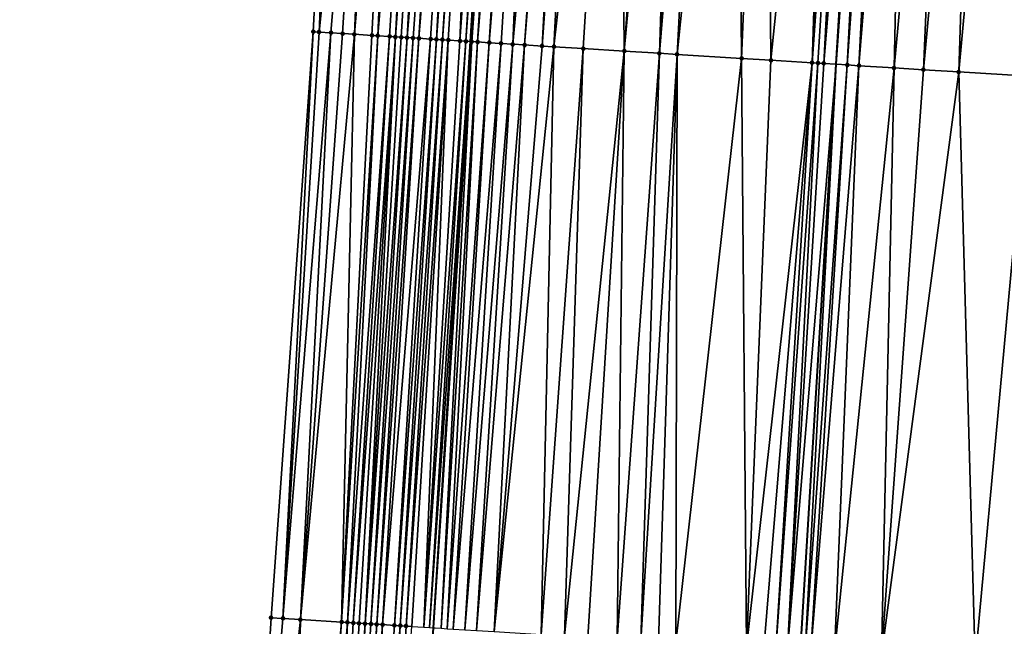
# Model space of a CAD drawing. Header units: feet. Extents: x 2004186 to 2014793, y 836912 to 864902.
# Tile 184 of 256: x 2010520 to 2010553, y 842649 to 842670. Entities that reach past the tile are written whole.
import ezdxf

# ---------------------------------------------------------------- set-up
doc = ezdxf.new("R2010")
doc.units = ezdxf.units.FT
doc.header["$LTSCALE"] = 100
doc.header["$MEASUREMENT"] = 0
for name, color, linetype, lineweight in [('EP_Travel Lane', 5, 'Continuous', 40), ('GPL_Skip Line', 2, 'Continuous', 40), ('Road Shots', 4, 'Continuous', 200), ('Road X-Section', 30, 'Continuous', 13)]:
    doc.layers.add(name, color=color, linetype=linetype, lineweight=lineweight)
doc.layers.add('I-77 SB_MM21-27-Surface-Border', color=7, linetype='Continuous')
doc.layers.add('I-77 SB_MM21-27-Surface-TIN', color=7, linetype='Continuous')

msp = doc.modelspace()

# ---------------------------------------------------------------- linework, layer by layer
at = {"layer": 'EP_Travel Lane'}
msp.add_polyline3d([(2010523.174799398, 842469.2187934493, 373.3575301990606), (2010524.374323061, 842489.1736801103, 373.7397270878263), (2010525.569789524, 842509.1305880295, 374.1202389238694), (2010526.765268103, 842529.0876982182, 374.4901710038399), (2010527.960967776, 842549.0484993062, 374.8364427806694), (2010529.156592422, 842569.0080479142, 375.2129145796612), (2010530.352189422, 842588.9671350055, 375.6126191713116), (2010531.547774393, 842608.9260212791, 375.977037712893), (2010532.771014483, 842628.9081064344, 376.3447920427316), (2010534.022790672, 842648.8669012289, 376.7129737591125), (2010535.277433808, 842668.8238715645, 377.0881937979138), (2010536.532073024, 842688.7807795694, 377.4562459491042), (2010537.786650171, 842708.7367002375, 377.8447404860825), (2010539.041278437, 842728.6934340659, 378.2420773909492), (2010540.295850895, 842748.6492801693, 378.5912493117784), (2010541.550442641, 842768.6054330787, 378.9572270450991), (2010542.774096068, 842788.5522059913, 379.3796865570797), (2010543.963645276, 842808.5098754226, 379.7518848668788)], dxfattribs=at)
at = {"layer": 'GPL_Skip Line'}
msp.add_polyline3d([(2010535.451572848, 842468.4677420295, 373.5754094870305), (2010536.681232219, 842488.4212770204, 373.9708214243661), (2010537.911588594, 842508.3761766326, 374.3450810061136), (2010539.141940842, 842528.3310093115, 374.7111592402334), (2010540.372495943, 842548.2891320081, 375.0899000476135), (2010541.602987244, 842568.2462199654, 375.4813899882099), (2010542.833489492, 842588.203485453, 375.8690829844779), (2010544.063976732, 842608.1605075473, 376.2407427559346), (2010545.288220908, 842628.1306613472, 376.5977184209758), (2010546.503825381, 842648.0911494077, 376.939831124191), (2010547.71855631, 842668.0502623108, 377.3090849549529), (2010548.933297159, 842688.0095381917, 377.6818148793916), (2010550.147974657, 842707.9677731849, 378.0793417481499), (2010551.362725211, 842727.9272085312, 378.4561895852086), (2010552.577375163, 842747.8849909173, 378.8409683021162), (2010553.79206176, 842767.8433754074, 379.2160057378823), (2010555.017611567, 842787.7945673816, 379.616245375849), (2010556.256341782, 842807.7497787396, 379.9828878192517)], dxfattribs=at)
at = {"layer": 'I-77 SB_MM21-27-Surface-Border', "color": 3, "linetype": 'ByBlock', "lineweight": -2}
msp.add_polyline3d([(2010519.940937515, 842469.4171024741, 373.2752140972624), (2010520.954776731, 842489.3832712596, 373.6470903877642), (2010521.369297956, 842509.3880063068, 374.0086290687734), (2010522.382742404, 842529.3568081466, 374.3527234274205), (2010523.9952566, 842549.2920872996, 374.7062624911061), (2010524.409969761, 842569.29997995, 375.0393105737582), (2010525.223891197, 842589.2827017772, 375.4143350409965), (2010526.237387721, 842609.2523603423, 375.7785892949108), (2010527.262117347, 842629.2520569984, 376.1351105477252), (2010528.495477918, 842649.211868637, 376.5293268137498), (2010529.929418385, 842669.1581314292, 376.9032130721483), (2010530.964102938, 842689.1287828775, 377.2643487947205), (2010532.198349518, 842709.0861739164, 377.6408014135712), (2010534.430707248, 842728.9821303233, 378.0613353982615), (2010535.864508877, 842748.9261481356, 378.4432108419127), (2010537.49795192, 842768.858189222, 378.8464908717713), (2010539.925893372, 842788.7288353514, 379.3046050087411), (2010539.556153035, 842808.7831639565, 379.6287610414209)], dxfattribs=at)
at = {"layer": 'I-77 SB_MM21-27-Surface-TIN', "color": 128, "linetype": 'ByBlock', "lineweight": -2}
for points in [[(2010530.964102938, 842689.1287828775, 377.2643487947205), (2010529.929418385, 842669.1581314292, 376.9032130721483), (2010530.129028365, 842669.1456464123, 376.9105939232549)], [(2010532.161761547, 842689.053852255, 377.3096050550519), (2010530.964102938, 842689.1287828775, 377.2643487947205), (2010530.129028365, 842669.1456464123, 376.9105939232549)], [(2010532.161761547, 842689.053852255, 377.3096050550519), (2010530.129028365, 842669.1456464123, 376.9105939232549), (2010530.52825272, 842669.1207474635, 376.9216022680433)], [(2010532.161761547, 842689.053852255, 377.3096050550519), (2010530.52825272, 842669.1207474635, 376.9216022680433), (2010530.927470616, 842669.0957440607, 376.9381258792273)], [(2010532.161761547, 842689.053852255, 377.3096050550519), (2010530.927470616, 842669.0957440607, 376.9381258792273), (2010531.326690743, 842669.0707767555, 376.9527434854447)], [(2010532.96020517, 842689.0039720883, 377.3359003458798), (2010532.161761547, 842689.053852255, 377.3096050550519), (2010531.326690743, 842669.0707767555, 376.9527434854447)], [(2010532.96020517, 842689.0039720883, 377.3359003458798), (2010531.326690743, 842669.0707767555, 376.9527434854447), (2010531.92551989, 842669.0333088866, 376.9755628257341)], [(2010532.96020517, 842689.0039720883, 377.3359003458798), (2010531.92551989, 842669.0333088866, 376.9755628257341), (2010532.125127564, 842669.020786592, 376.9849119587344)], [(2010533.75864366, 842688.9540089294, 377.3665668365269), (2010532.96020517, 842689.0039720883, 377.3359003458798), (2010532.125127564, 842669.020786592, 376.9849119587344)], [(2010533.75864366, 842688.9540089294, 377.3665668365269), (2010532.125127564, 842669.020786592, 376.9849119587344), (2010532.524350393, 842668.9958629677, 376.9972232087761)], [(2010533.75864366, 842688.9540089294, 377.3665668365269), (2010532.524350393, 842668.9958629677, 376.9972232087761), (2010532.72396486, 842668.9834505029, 377.0007732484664)], [(2010534.15787131, 842688.9291632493, 377.3747422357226), (2010533.75864366, 842688.9540089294, 377.3665668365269), (2010532.72396486, 842668.9834505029, 377.0007732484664)], [(2010534.15787131, 842688.9291632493, 377.3747422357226), (2010532.72396486, 842668.9834505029, 377.0007732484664), (2010532.923583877, 842668.9711116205, 377.0004380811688)], [(2010534.15787131, 842688.9291632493, 377.3747422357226), (2010532.923583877, 842668.9711116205, 377.0004380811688), (2010533.123199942, 842668.9587250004, 377.0026235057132)], [(2010534.756703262, 842688.8917407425, 377.3951158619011), (2010534.15787131, 842688.9291632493, 377.3747422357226), (2010533.123199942, 842668.9587250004, 377.0026235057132)], [(2010534.756703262, 842688.8917407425, 377.3951158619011), (2010533.123199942, 842668.9587250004, 377.0026235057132), (2010533.322810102, 842668.9462429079, 377.009849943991)], [(2010534.756703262, 842688.8917407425, 377.3951158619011), (2010533.322810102, 842668.9462429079, 377.009849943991), (2010533.522415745, 842668.933687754, 377.0209340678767)], [(2010535.155919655, 842688.8667130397, 377.4128784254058), (2010534.756703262, 842688.8917407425, 377.3951158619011), (2010533.522415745, 842668.933687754, 377.0209340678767)], [(2010535.155919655, 842688.8667130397, 377.4128784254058), (2010533.522415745, 842668.933687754, 377.0209340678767), (2010533.921622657, 842668.9085067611, 377.0468345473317)], [(2010535.155919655, 842688.8667130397, 377.4128784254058), (2010533.921622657, 842668.9085067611, 377.0468345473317), (2010534.121228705, 842668.895958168, 377.0575722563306)], [(2010535.555132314, 842688.8416249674, 377.4338206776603), (2010535.155919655, 842688.8667130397, 377.4128784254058), (2010534.121228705, 842668.895958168, 377.0575722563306)], [(2010535.555132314, 842688.8416249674, 377.4338206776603), (2010534.121228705, 842668.895958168, 377.0575722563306), (2010534.320838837, 842668.8834756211, 377.0648226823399)], [(2010535.754744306, 842688.8291724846, 377.439469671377), (2010535.555132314, 842688.8416249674, 377.4338206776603), (2010534.320838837, 842668.8834756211, 377.0648226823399)], [(2010535.754744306, 842688.8291724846, 377.439469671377), (2010534.320838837, 842668.8834756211, 377.0648226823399), (2010534.520454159, 842668.8710769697, 377.0676433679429)], [(2010535.754744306, 842688.8291724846, 377.439469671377), (2010534.520454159, 842668.8710769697, 377.0676433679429), (2010534.91969666, 842668.8464714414, 377.0631589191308)], [(2010536.153983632, 842688.8045156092, 377.4377006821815), (2010535.754744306, 842688.8291724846, 377.439469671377), (2010534.91969666, 842668.8464714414, 377.0631589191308)], [(2010536.353594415, 842688.7920435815, 377.4443791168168), (2010536.153983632, 842688.8045156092, 377.4377006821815), (2010534.91969666, 842668.8464714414, 377.0631589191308)], [(2010536.353594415, 842688.7920435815, 377.4443791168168), (2010534.91969666, 842668.8464714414, 377.0631589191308), (2010535.119302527, 842668.8339199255, 377.0740509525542)], [(2010536.353594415, 842688.7920435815, 377.4443791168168), (2010535.119302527, 842668.8339199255, 377.0740509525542), (2010536.532073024, 842688.7807795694, 377.4562459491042)], [(2010535.119302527, 842668.8339199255, 377.0740509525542), (2010535.277433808, 842668.8238715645, 377.0881937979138), (2010536.532073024, 842688.7807795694, 377.4562459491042)], [(2010536.553197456, 842688.7794463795, 377.4576504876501), (2010536.532073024, 842688.7807795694, 377.4562459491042), (2010535.277433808, 842668.8238715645, 377.0881937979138)], [(2010536.553197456, 842688.7794463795, 377.4576504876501), (2010535.277433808, 842668.8238715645, 377.0881937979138), (2010535.318900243, 842668.8212366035, 377.0919024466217)], [(2010536.752803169, 842688.7668923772, 377.4686465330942), (2010536.553197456, 842688.7794463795, 377.4576504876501), (2010535.318900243, 842668.8212366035, 377.0919024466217)], [(2010536.752803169, 842688.7668923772, 377.4686465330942), (2010535.318900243, 842668.8212366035, 377.0919024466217), (2010535.518504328, 842668.8086562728, 377.1043159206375)], [(2010537.152026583, 842688.7419781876, 377.4804303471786), (2010536.752803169, 842688.7668923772, 377.4686465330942), (2010535.518504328, 842668.8086562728, 377.1043159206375)], [(2010537.152026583, 842688.7419781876, 377.4804303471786), (2010535.518504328, 842668.8086562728, 377.1043159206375), (2010535.917732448, 842668.7838181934, 377.1121103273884)], [(2010537.551246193, 842688.7170025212, 377.4954521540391), (2010537.152026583, 842688.7419781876, 377.4804303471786), (2010535.917732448, 842668.7838181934, 377.1121103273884)], [(2010537.551246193, 842688.7170025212, 377.4954521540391), (2010535.917732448, 842668.7838181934, 377.1121103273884), (2010536.316955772, 842668.7589025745, 377.1239988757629)], [(2010537.551246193, 842688.7170025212, 377.4954521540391), (2010536.316955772, 842668.7589025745, 377.1239988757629), (2010536.716186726, 842668.7341103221, 377.129373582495)], [(2010538.549318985, 842688.6549476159, 377.5127675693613), (2010537.551246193, 842688.7170025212, 377.4954521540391), (2010536.716186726, 842668.7341103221, 377.129373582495)], [(2010538.549318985, 842688.6549476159, 377.5127675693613), (2010536.716186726, 842668.7341103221, 377.129373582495), (2010537.115418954, 842668.709338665, 377.1336608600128)], [(2010538.748930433, 842688.6424863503, 377.5188791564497), (2010538.549318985, 842688.6549476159, 377.5127675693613), (2010537.115418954, 842668.709338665, 377.1336608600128)], [(2010538.748930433, 842688.6424863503, 377.5188791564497), (2010537.115418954, 842668.709338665, 377.1336608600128), (2010537.714262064, 842668.6720965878, 377.1445582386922)], [(2010538.948544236, 842688.6300631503, 377.5229858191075), (2010538.748930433, 842688.6424863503, 377.5188791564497), (2010537.714262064, 842668.6720965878, 377.1445582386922)], [(2010539.148161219, 842688.6176913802, 377.5243836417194), (2010538.948544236, 842688.6300631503, 377.5229858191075), (2010537.714262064, 842668.6720965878, 377.1445582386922)], [(2010539.148161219, 842688.6176913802, 377.5243836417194), (2010537.714262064, 842668.6720965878, 377.1445582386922), (2010538.113489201, 842668.6472426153, 377.1531918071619)], [(2010540.345846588, 842688.5431934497, 377.5468499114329), (2010539.148161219, 842688.6176913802, 377.5243836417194), (2010538.113489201, 842668.6472426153, 377.1531918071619)], [(2010540.345846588, 842688.5431934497, 377.5468499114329), (2010538.113489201, 842668.6472426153, 377.1531918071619), (2010539.111572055, 842668.5853504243, 377.1619588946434)], [(2010540.345846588, 842688.5431934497, 377.5468499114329), (2010539.111572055, 842668.5853504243, 377.1619588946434), (2010540.508879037, 842668.498555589, 377.1819294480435)], [(2010541.94277018, 842688.4440208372, 377.5684850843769), (2010540.345846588, 842688.5431934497, 377.5468499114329), (2010540.508879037, 842668.498555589, 377.1819294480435)], [(2010542.34200321, 842688.4192621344, 377.5720793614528), (2010541.94277018, 842688.4440208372, 377.5684850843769), (2010540.508879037, 842668.498555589, 377.1819294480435)], [(2010542.34200321, 842688.4192621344, 377.5720793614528), (2010540.508879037, 842668.498555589, 377.1819294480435), (2010541.706570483, 842668.4241559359, 377.1992624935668)], [(2010542.741231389, 842688.394425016, 377.5798038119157), (2010542.34200321, 842688.4192621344, 377.5720793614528), (2010541.706570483, 842668.4241559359, 377.1992624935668)], [(2010543.340083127, 842688.3573224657, 377.5833252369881), (2010542.741231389, 842688.394425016, 377.5798038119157), (2010541.706570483, 842668.4241559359, 377.1992624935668)], [(2010543.340083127, 842688.3573224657, 377.5833252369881), (2010541.706570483, 842668.4241559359, 377.1992624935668), (2010542.305418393, 842668.3869914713, 377.2060618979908)], [(2010544.338154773, 842688.2952490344, 377.6016164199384), (2010543.340083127, 842688.3573224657, 377.5833252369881), (2010542.305418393, 842668.3869914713, 377.2060618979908)], [(2010544.338154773, 842688.2952490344, 377.6016164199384), (2010542.305418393, 842668.3869914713, 377.2060618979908), (2010544.501176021, 842668.2504300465, 377.2463960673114)], [(2010545.336227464, 842688.233192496, 377.6190178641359), (2010544.338154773, 842688.2952490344, 377.6016164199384), (2010544.501176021, 842668.2504300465, 377.2463960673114)], [(2010545.336227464, 842688.233192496, 377.6190178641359), (2010544.501176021, 842668.2504300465, 377.2463960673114), (2010545.499248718, 842668.1883736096, 377.2638354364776)], [(2010547.531983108, 842688.0965989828, 377.6609420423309), (2010545.336227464, 842688.233192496, 377.6190178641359), (2010545.499248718, 842668.1883736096, 377.2638354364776)], [(2010547.531983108, 842688.0965989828, 377.6609420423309), (2010545.499248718, 842668.1883736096, 377.2638354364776), (2010546.896546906, 842668.1014365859, 377.2913136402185)], [(2010547.931217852, 842688.0718680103, 377.6630757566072), (2010547.531983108, 842688.0965989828, 377.6609420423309), (2010546.896546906, 842668.1014365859, 377.2913136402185)], [(2010548.130837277, 842688.0595357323, 377.6623935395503), (2010547.931217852, 842688.0718680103, 377.6630757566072), (2010546.896546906, 842668.1014365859, 377.2913136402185)], [(2010548.330453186, 842688.0471465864, 377.6647065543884), (2010548.130837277, 842688.0595357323, 377.6623935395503), (2010546.896546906, 842668.1014365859, 377.2913136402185)], [(2010548.330453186, 842688.0471465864, 377.6647065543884), (2010546.896546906, 842668.1014365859, 377.2913136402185), (2010547.096163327, 842668.0890557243, 377.2931950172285)], [(2010548.330453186, 842688.0471465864, 377.6647065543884), (2010547.096163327, 842668.0890557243, 377.2931950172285), (2010547.295777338, 842668.0766358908, 377.2971341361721)], [(2010548.330453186, 842688.0471465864, 377.6647065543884), (2010547.295777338, 842668.0766358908, 377.2971341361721), (2010548.933297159, 842688.0095381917, 377.6818148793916)], [(2010547.295777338, 842668.0766358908, 377.2971341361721), (2010547.71855631, 842668.0502623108, 377.3090849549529), (2010548.933297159, 842688.0095381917, 377.6818148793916)], [(2010549.128901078, 842687.9973354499, 377.6873659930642), (2010548.933297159, 842688.0095381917, 377.6818148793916), (2010547.71855631, 842668.0502623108, 377.3090849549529)], [(2010549.128901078, 842687.9973354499, 377.6873659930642), (2010547.71855631, 842668.0502623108, 377.3090849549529), (2010548.094225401, 842668.0268275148, 377.3197041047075)], [(2010549.328508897, 842687.9848154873, 377.696569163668), (2010549.128901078, 842687.9973354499, 377.6873659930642), (2010548.094225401, 842668.0268275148, 377.3197041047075)], [(2010549.528119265, 842687.9723367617, 377.7036003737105), (2010549.328508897, 842687.9848154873, 377.696569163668), (2010548.094225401, 842668.0268275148, 377.3197041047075)], [(2010549.528119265, 842687.9723367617, 377.7036003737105), (2010548.094225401, 842668.0268275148, 377.3197041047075), (2010548.493452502, 842668.0019729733, 377.328367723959)], [(2010550.126960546, 842687.9350650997, 377.7160289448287), (2010549.528119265, 842687.9723367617, 377.7036003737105), (2010548.493452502, 842668.0019729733, 377.328367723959)], [(2010550.126960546, 842687.9350650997, 377.7160289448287), (2010548.493452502, 842668.0019729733, 377.328367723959), (2010549.691146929, 842667.9276215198, 377.3431557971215)], [(2010551.524278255, 842687.8484437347, 377.7268131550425), (2010550.126960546, 842687.9350650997, 377.7160289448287), (2010549.691146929, 842667.9276215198, 377.3431557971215)], [(2010551.524278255, 842687.8484437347, 377.7268131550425), (2010549.691146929, 842667.9276215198, 377.3431557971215), (2010550.689224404, 842667.8656423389, 377.3565160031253)], [(2010552.522350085, 842687.7863732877, 377.7449471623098), (2010551.524278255, 842687.8484437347, 377.7268131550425), (2010550.689224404, 842667.8656423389, 377.3565160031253)], [(2010552.522350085, 842687.7863732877, 377.7449471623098), (2010550.689224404, 842667.8656423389, 377.3565160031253), (2010551.886909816, 842667.791145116, 377.3790008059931)], [(2010553.720039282, 842687.7119372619, 377.7641528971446), (2010552.522350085, 842687.7863732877, 377.7449471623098), (2010551.886909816, 842667.791145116, 377.3790008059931)], [(2010553.720039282, 842687.7119372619, 377.7641528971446), (2010551.886909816, 842667.791145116, 377.3790008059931), (2010554.282286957, 842667.6422528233, 377.4185766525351)], [(2010529.929418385, 842669.1581314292, 376.9032130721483), (2010528.495477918, 842649.211868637, 376.5293268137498), (2010528.894700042, 842649.1869336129, 376.543704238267)], [(2010530.129028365, 842669.1456464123, 376.9105939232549), (2010529.929418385, 842669.1581314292, 376.9032130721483), (2010528.894700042, 842649.1869336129, 376.543704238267)], [(2010530.52825272, 842669.1207474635, 376.9216022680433), (2010530.129028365, 842669.1456464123, 376.9105939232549), (2010528.894700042, 842649.1869336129, 376.543704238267)], [(2010530.52825272, 842669.1207474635, 376.9216022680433), (2010528.894700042, 842649.1869336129, 376.543704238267), (2010529.493535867, 842649.1495737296, 376.5627628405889)], [(2010530.927470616, 842669.0957440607, 376.9381258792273), (2010530.52825272, 842669.1207474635, 376.9216022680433), (2010529.493535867, 842649.1495737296, 376.5627628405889)], [(2010531.326690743, 842669.0707767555, 376.9527434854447), (2010530.927470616, 842669.0957440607, 376.9381258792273), (2010529.493535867, 842649.1495737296, 376.5627628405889)], [(2010531.326690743, 842669.0707767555, 376.9527434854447), (2010529.493535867, 842649.1495737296, 376.5627628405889), (2010530.890811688, 842649.0622750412, 376.6146184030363)], [(2010531.92551989, 842669.0333088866, 376.9755628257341), (2010531.326690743, 842669.0707767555, 376.9527434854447), (2010530.890811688, 842649.0622750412, 376.6146184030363)], [(2010532.125127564, 842669.020786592, 376.9849119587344), (2010531.92551989, 842669.0333088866, 376.9755628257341), (2010530.890811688, 842649.0622750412, 376.6146184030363)], [(2010532.125127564, 842669.020786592, 376.9849119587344), (2010530.890811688, 842649.0622750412, 376.6146184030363), (2010531.090424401, 842649.0498342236, 376.6202377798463)], [(2010532.524350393, 842668.9958629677, 376.9972232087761), (2010532.125127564, 842669.020786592, 376.9849119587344), (2010531.090424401, 842649.0498342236, 376.6202377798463)], [(2010532.524350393, 842668.9958629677, 376.9972232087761), (2010531.090424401, 842649.0498342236, 376.6202377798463), (2010531.290033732, 842649.0373387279, 376.6290716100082)], [(2010532.72396486, 842668.9834505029, 377.0007732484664), (2010532.524350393, 842668.9958629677, 376.9972232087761), (2010531.290033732, 842649.0373387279, 376.6290716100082)], [(2010532.72396486, 842668.9834505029, 377.0007732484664), (2010531.290033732, 842649.0373387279, 376.6290716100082), (2010531.489648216, 842649.0249265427, 376.6330077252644)], [(2010532.72396486, 842668.9834505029, 377.0007732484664), (2010531.489648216, 842649.0249265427, 376.6330077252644), (2010531.689269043, 842649.0126169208, 376.630914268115)], [(2010532.923583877, 842668.9711116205, 377.0004380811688), (2010532.72396486, 842668.9834505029, 377.0007732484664), (2010531.689269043, 842649.0126169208, 376.630914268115)], [(2010533.123199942, 842668.9587250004, 377.0026235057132), (2010532.923583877, 842668.9711116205, 377.0004380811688), (2010531.689269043, 842649.0126169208, 376.630914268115)], [(2010533.123199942, 842668.9587250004, 377.0026235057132), (2010531.689269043, 842649.0126169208, 376.630914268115), (2010531.888885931, 842649.0002436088, 376.6325650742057)], [(2010533.322810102, 842668.9462429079, 377.009849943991), (2010533.123199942, 842668.9587250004, 377.0026235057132), (2010531.888885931, 842649.0002436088, 376.6325650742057)], [(2010533.322810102, 842668.9462429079, 377.009849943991), (2010531.888885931, 842649.0002436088, 376.6325650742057), (2010532.08849783, 842648.9877896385, 376.6389576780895)], [(2010533.522415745, 842668.933687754, 377.0209340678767), (2010533.322810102, 842668.9462429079, 377.009849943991), (2010532.08849783, 842648.9877896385, 376.6389576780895)], [(2010533.522415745, 842668.933687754, 377.0209340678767), (2010532.08849783, 842648.9877896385, 376.6389576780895), (2010532.288105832, 842648.975272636, 376.6490558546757)], [(2010533.921622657, 842668.9085067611, 377.0468345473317), (2010533.522415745, 842668.933687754, 377.0209340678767), (2010532.288105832, 842648.975272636, 376.6490558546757)], [(2010533.921622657, 842668.9085067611, 377.0468345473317), (2010532.288105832, 842648.975272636, 376.6490558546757), (2010532.687315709, 842648.9501395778, 376.675075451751)], [(2010534.121228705, 842668.895958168, 377.0575722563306), (2010533.921622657, 842668.9085067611, 377.0468345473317), (2010532.687315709, 842648.9501395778, 376.675075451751)], [(2010534.121228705, 842668.895958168, 377.0575722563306), (2010532.687315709, 842648.9501395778, 376.675075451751), (2010532.886919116, 842648.9375482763, 376.6895415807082)], [(2010534.320838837, 842668.8834756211, 377.0648226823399), (2010534.121228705, 842668.895958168, 377.0575722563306), (2010532.886919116, 842648.9375482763, 376.6895415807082)], [(2010534.320838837, 842668.8834756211, 377.0648226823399), (2010532.886919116, 842648.9375482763, 376.6895415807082), (2010533.086526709, 842648.9250246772, 376.7000275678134)], [(2010534.520454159, 842668.8710769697, 377.0676433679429), (2010534.320838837, 842668.8834756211, 377.0648226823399), (2010533.086526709, 842648.9250246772, 376.7000275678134)], [(2010534.520454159, 842668.8710769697, 377.0676433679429), (2010533.086526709, 842648.9250246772, 376.7000275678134), (2010533.286144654, 842648.9126684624, 376.7006732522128)], [(2010534.520454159, 842668.8710769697, 377.0676433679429), (2010533.286144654, 842648.9126684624, 376.7006732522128), (2010533.685386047, 842648.8880450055, 376.6967340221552)], [(2010534.91969666, 842668.8464714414, 377.0631589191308), (2010534.520454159, 842668.8710769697, 377.0676433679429), (2010533.685386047, 842648.8880450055, 376.6967340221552)], [(2010535.119302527, 842668.8339199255, 377.0740509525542), (2010534.91969666, 842668.8464714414, 377.0631589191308), (2010533.685386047, 842648.8880450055, 376.6967340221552)], [(2010535.119302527, 842668.8339199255, 377.0740509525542), (2010533.685386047, 842648.8880450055, 376.6967340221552), (2010533.884998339, 842648.8755973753, 376.7027538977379)], [(2010535.119302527, 842668.8339199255, 377.0740509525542), (2010533.884998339, 842648.8755973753, 376.7027538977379), (2010535.277433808, 842668.8238715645, 377.0881937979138)], [(2010533.884998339, 842648.8755973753, 376.7027538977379), (2010534.022790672, 842648.8669012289, 376.7129737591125), (2010535.277433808, 842668.8238715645, 377.0881937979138)], [(2010535.318900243, 842668.8212366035, 377.0919024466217), (2010535.277433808, 842668.8238715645, 377.0881937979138), (2010534.022790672, 842648.8669012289, 376.7129737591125)], [(2010535.318900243, 842668.8212366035, 377.0919024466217), (2010534.022790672, 842648.8669012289, 376.7129737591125), (2010534.284204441, 842648.8504032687, 376.732362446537)], [(2010535.518504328, 842668.8086562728, 377.1043159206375), (2010535.318900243, 842668.8212366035, 377.0919024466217), (2010534.284204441, 842648.8504032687, 376.732362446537)], [(2010535.518504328, 842668.8086562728, 377.1043159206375), (2010534.284204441, 842648.8504032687, 376.732362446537), (2010534.483814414, 842648.8379181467, 376.7405864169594)], [(2010535.917732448, 842668.7838181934, 377.1121103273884), (2010535.518504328, 842668.8086562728, 377.1043159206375), (2010534.483814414, 842648.8379181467, 376.7405864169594)], [(2010535.917732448, 842668.7838181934, 377.1121103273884), (2010534.483814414, 842648.8379181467, 376.7405864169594), (2010534.683428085, 842648.8254928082, 376.7452957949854)], [(2010536.316955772, 842668.7589025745, 377.1239988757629), (2010535.917732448, 842668.7838181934, 377.1121103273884), (2010534.683428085, 842648.8254928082, 376.7452957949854)], [(2010536.316955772, 842668.7589025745, 377.1239988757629), (2010534.683428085, 842648.8254928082, 376.7452957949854), (2010535.082646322, 842648.8004949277, 376.7633684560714)], [(2010536.716186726, 842668.7341103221, 377.129373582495), (2010536.316955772, 842668.7589025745, 377.1239988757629), (2010535.082646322, 842648.8004949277, 376.7633684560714)], [(2010536.716186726, 842668.7341103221, 377.129373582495), (2010535.082646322, 842648.8004949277, 376.7633684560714), (2010535.481872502, 842648.7756254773, 376.7738908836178)], [(2010537.115418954, 842668.709338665, 377.1336608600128), (2010536.716186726, 842668.7341103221, 377.129373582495), (2010535.481872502, 842648.7756254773, 376.7738908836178)], [(2010537.115418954, 842668.709338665, 377.1336608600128), (2010535.481872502, 842648.7756254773, 376.7738908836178), (2010536.080721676, 842648.7384814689, 376.7802584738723)], [(2010537.714262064, 842668.6720965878, 377.1445582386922), (2010537.115418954, 842668.709338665, 377.1336608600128), (2010536.080721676, 842648.7384814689, 376.7802584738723)], [(2010538.113489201, 842668.6472426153, 377.1531918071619), (2010537.714262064, 842668.6720965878, 377.1445582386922), (2010536.080721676, 842648.7384814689, 376.7802584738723)], [(2010538.113489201, 842668.6472426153, 377.1531918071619), (2010536.080721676, 842648.7384814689, 376.7802584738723), (2010537.677641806, 842648.6392528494, 376.8076990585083)], [(2010539.111572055, 842668.5853504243, 377.1619588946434), (2010538.113489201, 842668.6472426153, 377.1531918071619), (2010537.677641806, 842648.6392528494, 376.8076990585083)], [(2010539.111572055, 842668.5853504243, 377.1619588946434), (2010537.677641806, 842648.6392528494, 376.8076990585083), (2010538.476106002, 842648.5897053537, 376.8174914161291)], [(2010540.508879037, 842668.498555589, 377.1819294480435), (2010539.111572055, 842668.5853504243, 377.1619588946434), (2010538.476106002, 842648.5897053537, 376.8174914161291)], [(2010540.508879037, 842668.498555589, 377.1819294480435), (2010538.476106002, 842648.5897053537, 376.8174914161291), (2010539.27456488, 842648.5400718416, 376.8323405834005)], [(2010540.508879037, 842668.498555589, 377.1819294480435), (2010539.27456488, 842648.5400718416, 376.8323405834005), (2010540.272642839, 842648.4781004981, 376.8467546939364)], [(2010541.706570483, 842668.4241559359, 377.1992624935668), (2010540.508879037, 842668.498555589, 377.1819294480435), (2010540.272642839, 842648.4781004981, 376.8467546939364)], [(2010541.706570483, 842668.4241559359, 377.1992624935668), (2010540.272642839, 842648.4781004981, 376.8467546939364), (2010541.07111223, 842648.4286369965, 376.8516091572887)], [(2010542.305418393, 842668.3869914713, 377.2060618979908), (2010541.706570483, 842668.4241559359, 377.1992624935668), (2010541.07111223, 842648.4286369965, 376.8516091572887)], [(2010542.305418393, 842668.3869914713, 377.2060618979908), (2010541.07111223, 842648.4286369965, 376.8516091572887), (2010541.669957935, 842648.3914368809, 376.8612752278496)], [(2010542.305418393, 842668.3869914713, 377.2060618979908), (2010541.669957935, 842648.3914368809, 376.8612752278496), (2010542.268800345, 842648.3541834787, 376.8740739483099)], [(2010544.501176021, 842668.2504300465, 377.2463960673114), (2010542.305418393, 842668.3869914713, 377.2060618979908), (2010542.268800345, 842648.3541834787, 376.8740739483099)], [(2010544.501176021, 842668.2504300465, 377.2463960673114), (2010542.268800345, 842648.3541834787, 376.8740739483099), (2010544.664183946, 842648.2053956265, 376.9119968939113)], [(2010545.499248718, 842668.1883736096, 377.2638354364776), (2010544.501176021, 842668.2504300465, 377.2463960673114), (2010544.664183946, 842648.2053956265, 376.9119968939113)], [(2010546.896546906, 842668.1014365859, 377.2913136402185), (2010545.499248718, 842668.1883736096, 377.2638354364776), (2010544.664183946, 842648.2053956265, 376.9119968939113)], [(2010546.896546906, 842668.1014365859, 377.2913136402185), (2010544.664183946, 842648.2053956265, 376.9119968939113), (2010545.263028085, 842648.1681701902, 376.9231515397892)], [(2010546.896546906, 842668.1014365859, 377.2913136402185), (2010545.263028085, 842648.1681701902, 376.9231515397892), (2010545.662259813, 842648.1433904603, 376.9283994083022)], [(2010547.096163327, 842668.0890557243, 377.2931950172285), (2010546.896546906, 842668.1014365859, 377.2913136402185), (2010545.662259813, 842648.1433904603, 376.9283994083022)], [(2010547.096163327, 842668.0890557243, 377.2931950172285), (2010545.662259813, 842648.1433904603, 376.9283994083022), (2010546.061497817, 842648.1187121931, 376.9276824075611)], [(2010547.295777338, 842668.0766358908, 377.2971341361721), (2010547.096163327, 842668.0890557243, 377.2931950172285), (2010546.061497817, 842648.1187121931, 376.9276824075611)], [(2010547.295777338, 842668.0766358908, 377.2971341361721), (2010546.061497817, 842648.1187121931, 376.9276824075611), (2010547.71855631, 842668.0502623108, 377.3090849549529)], [(2010546.061497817, 842648.1187121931, 376.9276824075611), (2010546.503825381, 842648.0911494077, 376.939831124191), (2010547.71855631, 842668.0502623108, 377.3090849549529)], [(2010546.660336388, 842648.0813967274, 376.9441297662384), (2010547.71855631, 842668.0502623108, 377.3090849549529), (2010546.503825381, 842648.0911494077, 376.939831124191)], [(2010548.094225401, 842668.0268275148, 377.3197041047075), (2010547.71855631, 842668.0502623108, 377.3090849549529), (2010546.660336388, 842648.0813967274, 376.9441297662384)], [(2010548.094225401, 842668.0268275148, 377.3197041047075), (2010546.660336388, 842648.0813967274, 376.9441297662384), (2010546.859947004, 842648.0689220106, 376.951742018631)], [(2010548.493452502, 842668.0019729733, 377.328367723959), (2010548.094225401, 842668.0268275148, 377.3197041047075), (2010546.859947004, 842648.0689220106, 376.951742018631)], [(2010548.493452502, 842668.0019729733, 377.328367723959), (2010546.859947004, 842648.0689220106, 376.951742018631), (2010547.65840414, 842648.019260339, 376.9682466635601)], [(2010549.691146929, 842667.9276215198, 377.3431557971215), (2010548.493452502, 842668.0019729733, 377.328367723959), (2010547.65840414, 842648.019260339, 376.9682466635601)], [(2010549.691146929, 842667.9276215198, 377.3431557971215), (2010547.65840414, 842648.019260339, 376.9682466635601), (2010549.255333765, 842647.9201852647, 376.9866604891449)], [(2010550.689224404, 842667.8656423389, 377.3565160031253), (2010549.691146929, 842667.9276215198, 377.3431557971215), (2010549.255333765, 842647.9201852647, 376.9866604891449)], [(2010551.886909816, 842667.791145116, 377.3790008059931), (2010550.689224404, 842667.8656423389, 377.3565160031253), (2010549.255333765, 842647.9201852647, 376.9866604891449)], [(2010551.886909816, 842667.791145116, 377.3790008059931), (2010549.255333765, 842647.9201852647, 376.9866604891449), (2010552.449173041, 842647.721712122, 377.0424765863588)], [(2010554.282286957, 842667.6422528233, 377.4185766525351), (2010551.886909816, 842667.791145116, 377.3790008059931), (2010552.449173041, 842647.721712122, 377.0424765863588)], [(2010554.282286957, 842667.6422528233, 377.4185766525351), (2010552.449173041, 842647.721712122, 377.0424765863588), (2010554.046099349, 842647.6225834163, 377.0640433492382)], [(2010528.894700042, 842649.1869336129, 376.543704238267), (2010528.495477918, 842649.211868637, 376.5293268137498), (2010527.262117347, 842629.2520569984, 376.1351105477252)], [(2010529.493535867, 842649.1495737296, 376.5627628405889), (2010528.894700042, 842649.1869336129, 376.543704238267), (2010527.262117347, 842629.2520569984, 376.1351105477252)], [(2010529.493535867, 842649.1495737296, 376.5627628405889), (2010527.262117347, 842629.2520569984, 376.1351105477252), (2010529.058618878, 842629.1398793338, 376.2041620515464)], [(2010530.890811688, 842649.0622750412, 376.6146184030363), (2010529.493535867, 842649.1495737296, 376.5627628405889), (2010529.058618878, 842629.1398793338, 376.2041620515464)], [(2010530.890811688, 842649.0622750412, 376.6146184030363), (2010529.058618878, 842629.1398793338, 376.2041620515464), (2010529.457837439, 842629.1148861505, 376.223077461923)], [(2010531.090424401, 842649.0498342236, 376.6202377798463), (2010530.890811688, 842649.0622750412, 376.6146184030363), (2010529.457837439, 842629.1148861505, 376.223077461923)], [(2010531.090424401, 842649.0498342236, 376.6202377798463), (2010529.457837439, 842629.1148861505, 376.223077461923), (2010530.256282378, 842629.0650264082, 376.2539324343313)], [(2010531.290033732, 842649.0373387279, 376.6290716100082), (2010531.090424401, 842649.0498342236, 376.6202377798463), (2010530.256282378, 842629.0650264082, 376.2539324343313)], [(2010531.489648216, 842649.0249265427, 376.6330077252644), (2010531.290033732, 842649.0373387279, 376.6290716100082), (2010530.256282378, 842629.0650264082, 376.2539324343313)], [(2010531.689269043, 842649.0126169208, 376.630914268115), (2010531.489648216, 842649.0249265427, 376.6330077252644), (2010530.256282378, 842629.0650264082, 376.2539324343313)], [(2010531.689269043, 842649.0126169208, 376.630914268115), (2010530.256282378, 842629.0650264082, 376.2539324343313), (2010530.655520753, 842629.0403541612, 376.2551671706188)], [(2010531.888885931, 842649.0002436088, 376.6325650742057), (2010531.689269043, 842649.0126169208, 376.630914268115), (2010530.655520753, 842629.0403541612, 376.2551671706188)], [(2010532.08849783, 842648.9877896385, 376.6389576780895), (2010531.888885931, 842649.0002436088, 376.6325650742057), (2010530.655520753, 842629.0403541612, 376.2551671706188)], [(2010532.08849783, 842648.9877896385, 376.6389576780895), (2010530.655520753, 842629.0403541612, 376.2551671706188), (2010530.855135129, 842629.0279400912, 376.2600786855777)], [(2010532.288105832, 842648.975272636, 376.6490558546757), (2010532.08849783, 842648.9877896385, 376.6389576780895), (2010530.855135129, 842629.0279400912, 376.2600786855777)], [(2010532.288105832, 842648.975272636, 376.6490558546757), (2010530.855135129, 842629.0279400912, 376.2600786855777), (2010531.054745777, 842629.0154656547, 376.2683158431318)], [(2010532.288105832, 842648.975272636, 376.6490558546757), (2010531.054745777, 842629.0154656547, 376.2683158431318), (2010531.254353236, 842629.0029395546, 376.2793991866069)], [(2010532.687315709, 842648.9501395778, 376.675075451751), (2010532.288105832, 842648.975272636, 376.6490558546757), (2010531.254353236, 842629.0029395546, 376.2793991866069)], [(2010532.886919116, 842648.9375482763, 376.6895415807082), (2010532.687315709, 842648.9501395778, 376.675075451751), (2010531.254353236, 842629.0029395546, 376.2793991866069)], [(2010532.886919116, 842648.9375482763, 376.6895415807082), (2010531.254353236, 842629.0029395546, 376.2793991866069), (2010531.853165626, 842628.9651995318, 376.3215586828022)], [(2010533.086526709, 842648.9250246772, 376.7000275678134), (2010532.886919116, 842648.9375482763, 376.6895415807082), (2010531.853165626, 842628.9651995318, 376.3215586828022)], [(2010533.286144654, 842648.9126684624, 376.7006732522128), (2010533.086526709, 842648.9250246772, 376.7000275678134), (2010531.853165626, 842628.9651995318, 376.3215586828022)]]:
    msp.add_3dface(points, dxfattribs=at)
at = {"layer": 'Road Shots', "lineweight": 100}
for p in [(2010529.929418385, 842669.1581314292, 376.9032130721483), (2010530.129028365, 842669.1456464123, 376.9105939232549), (2010530.52825272, 842669.1207474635, 376.9216022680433), (2010530.927470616, 842669.0957440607, 376.9381258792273), (2010531.326690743, 842669.0707767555, 376.9527434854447), (2010531.92551989, 842669.0333088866, 376.9755628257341), (2010532.125127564, 842669.020786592, 376.9849119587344), (2010532.524350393, 842668.9958629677, 376.9972232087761), (2010532.72396486, 842668.9834505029, 377.0007732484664), (2010532.923583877, 842668.9711116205, 377.0004380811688), (2010533.123199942, 842668.9587250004, 377.0026235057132), (2010533.322810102, 842668.9462429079, 377.009849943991), (2010533.522415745, 842668.933687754, 377.0209340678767), (2010533.921622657, 842668.9085067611, 377.0468345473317), (2010534.121228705, 842668.895958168, 377.0575722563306), (2010534.320838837, 842668.8834756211, 377.0648226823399), (2010534.520454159, 842668.8710769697, 377.0676433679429), (2010534.91969666, 842668.8464714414, 377.0631589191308), (2010535.119302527, 842668.8339199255, 377.0740509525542), (2010535.318900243, 842668.8212366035, 377.0919024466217), (2010535.518504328, 842668.8086562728, 377.1043159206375), (2010535.917732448, 842668.7838181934, 377.1121103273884), (2010536.316955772, 842668.7589025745, 377.1239988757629), (2010536.716186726, 842668.7341103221, 377.129373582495), (2010537.115418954, 842668.709338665, 377.1336608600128), (2010537.714262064, 842668.6720965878, 377.1445582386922), (2010538.113489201, 842668.6472426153, 377.1531918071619), (2010539.111572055, 842668.5853504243, 377.1619588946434), (2010540.508879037, 842668.498555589, 377.1819294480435), (2010541.706570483, 842668.4241559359, 377.1992624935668), (2010542.305418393, 842668.3869914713, 377.2060618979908), (2010544.501176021, 842668.2504300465, 377.2463960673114), (2010545.499248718, 842668.1883736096, 377.2638354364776), (2010546.896546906, 842668.1014365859, 377.2913136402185), (2010547.096163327, 842668.0890557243, 377.2931950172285), (2010547.295777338, 842668.0766358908, 377.2971341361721), (2010548.094225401, 842668.0268275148, 377.3197041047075), (2010548.493452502, 842668.0019729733, 377.328367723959), (2010549.691146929, 842667.9276215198, 377.3431557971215), (2010550.689224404, 842667.8656423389, 377.3565160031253), (2010551.886909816, 842667.791145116, 377.3790008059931), (2010528.495477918, 842649.211868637, 376.5293268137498), (2010528.894700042, 842649.1869336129, 376.543704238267), (2010529.493535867, 842649.1495737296, 376.5627628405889), (2010530.890811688, 842649.0622750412, 376.6146184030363), (2010531.090424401, 842649.0498342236, 376.6202377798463), (2010531.290033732, 842649.0373387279, 376.6290716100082), (2010531.489648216, 842649.0249265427, 376.6330077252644), (2010531.689269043, 842649.0126169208, 376.630914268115), (2010531.888885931, 842649.0002436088, 376.6325650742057), (2010532.08849783, 842648.9877896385, 376.6389576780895), (2010532.288105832, 842648.975272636, 376.6490558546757), (2010532.687315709, 842648.9501395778, 376.675075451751), (2010532.886919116, 842648.9375482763, 376.6895415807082), (2010533.086526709, 842648.9250246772, 376.7000275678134)]:
    msp.add_point(p, dxfattribs=at)
at = {"layer": 'Road X-Section', "extrusion": (0.06171504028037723, 0.9979134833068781, 0.0189719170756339), "elevation": 964998.0010216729, "flags": 128}
msp.add_lwpolyline([(-1954681.373569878, -17934.18668946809), (-1954681.573569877, -17934.17930728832), (-1954681.973569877, -17934.16829696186), (-1954682.373569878, -17934.15177037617), (-1954682.773569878, -17934.13715013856), (-1954683.373569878, -17934.11432669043), (-1954683.573569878, -17934.10497587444), (-1954683.973569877, -17934.09266240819), (-1954684.173569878, -17934.08911172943), (-1954684.373569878, -17934.08944695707), (-1954684.573569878, -17934.08726113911), (-1954684.773569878, -17934.08003339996), (-1954684.973569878, -17934.06894728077), (-1954685.373569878, -17934.04304213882), (-1954685.573569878, -17934.03230249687), (-1954685.773569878, -17934.02505076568), (-1954685.973569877, -17934.02222957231), (-1954686.373569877, -17934.02671482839), (-1954686.573569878, -17934.01582083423), (-1954686.773569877, -17933.99796612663), (-1954686.973569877, -17933.98555041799), (-1954687.373569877, -17933.97775460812), (-1954687.773569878, -17933.96586391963), (-1954688.173569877, -17933.96048824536), (-1954688.573569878, -17933.95620019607), (-1954689.173569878, -17933.9453008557), (-1954689.573569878, -17933.93666573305), (-1954690.573569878, -17933.92789706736), (-1954691.973569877, -17933.90792291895), (-1954693.173569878, -17933.8905867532), (-1954693.773569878, -17933.88378612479), (-1954695.973569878, -17933.8434446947), (-1954696.973569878, -17933.82600218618), (-1954698.373569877, -17933.79851903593), (-1954698.573569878, -17933.79663732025), (-1954698.773569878, -17933.79269749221), (-1954699.573569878, -17933.77012346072), (-1954699.973569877, -17933.76145828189), (-1954701.173569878, -17933.74666754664), (-1954702.173569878, -17933.7333049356), (-1954703.373569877, -17933.71081608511), (-1954705.773569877, -17933.67123311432), (-1954707.573569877, -17933.64593477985), (-1954709.373569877, -17933.61142489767), (-1954710.373569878, -17933.60151903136), (-1954711.173569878, -17933.601263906), (-1954712.373569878, -17933.61733729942), (-1954714.373569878, -17933.64662988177), (-1954715.373569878, -17933.65695512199), (-1954717.573569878, -17933.67684472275), (-1954718.973569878, -17933.69206580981), (-1954720.173569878, -17933.70762018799), (-1954720.973569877, -17933.71148297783), (-1954721.573569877, -17933.72053247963), (-1954722.173569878, -17933.73306252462), (-1954722.573569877, -17933.74594114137), (-1954722.773569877, -17933.75357802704), (-1954722.973569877, -17933.76675837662), (-1954723.173569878, -17933.76699513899), (-1954723.373569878, -17933.76400549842), (-1954723.573569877, -17933.76430223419), (-1954723.773569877, -17933.76830817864), (-1954723.973569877, -17933.77900139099), (-1954724.173569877, -17933.78756907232), (-1954725.173569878, -17933.82165267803), (-1954725.373569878, -17933.82228654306), (-1954726.173569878, -17933.85673005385), (-1954726.773569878, -17933.8838981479), (-1954727.773569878, -17933.92018282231), (-1954730.373569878, -17934.02215171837)], dxfattribs=at)
at = {"layer": 'Road X-Section', "extrusion": (0.06171719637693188, 0.997948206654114, 0.01704008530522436), "elevation": 965010.867891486, "flags": 128}
msp.add_lwpolyline([(-1954681.165223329, -16069.67138301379), (-1954681.56522333, -16069.65700350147), (-1954682.165223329, -16069.63794213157), (-1954683.565223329, -16069.58607903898), (-1954683.765223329, -16069.58045884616), (-1954683.965223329, -16069.5716237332), (-1954684.16522333, -16069.56768704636), (-1954684.36522333, -16069.56978080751), (-1954684.565223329, -16069.5681297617), (-1954684.765223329, -16069.56173622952), (-1954684.965223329, -16069.55163658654), (-1954685.36522333, -16069.52561321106), (-1954685.56522333, -16069.51114498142), (-1954685.765223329, -16069.5006574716), (-1954685.965223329, -16069.50001169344), (-1954686.365223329, -16069.50395149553), (-1954686.565223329, -16069.49793074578), (-1954686.965223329, -16069.46831789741), (-1954687.16522333, -16069.46009273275), (-1954687.36522333, -16069.45538267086), (-1954687.765223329, -16069.43730738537), (-1954688.16522333, -16069.42678342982), (-1954688.76522333, -16069.4204149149), (-1954690.36522333, -16069.39297034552), (-1954691.165223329, -16069.38317656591), (-1954691.965223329, -16069.36832524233), (-1954692.96522333, -16069.35390903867), (-1954693.765223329, -16069.34905387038), (-1954694.365223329, -16069.33938639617), (-1954694.965223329, -16069.32658581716), (-1954697.36522333, -16069.28865736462), (-1954697.96522333, -16069.27750109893), (-1954698.365223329, -16069.27225246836), (-1954698.765223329, -16069.27296957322), (-1954699.365223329, -16069.25651982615), (-1954699.56522333, -16069.24890646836), (-1954700.36522333, -16069.23239942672), (-1954701.96522333, -16069.21398292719), (-1954705.165223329, -16069.15815872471), (-1954706.765223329, -16069.13658883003), (-1954707.96522333, -16069.11548779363), (-1954709.365223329, -16069.08871409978), (-1954710.16522333, -16069.07976797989), (-1954710.56522333, -16069.07909381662), (-1954711.365223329, -16069.08823453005), (-1954711.76522333, -16069.08782984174), (-1954713.36522333, -16069.1135048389), (-1954714.565223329, -16069.13214177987), (-1954715.965223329, -16069.14587738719), (-1954717.365223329, -16069.15551683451), (-1954720.165223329, -16069.18014738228), (-1954721.96522333, -16069.20739122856), (-1954722.565223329, -16069.22098437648), (-1954722.765223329, -16069.2346995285), (-1954722.965223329, -16069.25165959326), (-1954723.16522333, -16069.25237962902), (-1954723.36522333, -16069.24972283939), (-1954723.565223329, -16069.25077135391), (-1954723.765223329, -16069.25568333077), (-1954723.96522333, -16069.26773749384), (-1954724.165223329, -16069.27766653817), (-1954725.16522333, -16069.3170853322), (-1954725.365223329, -16069.31601760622), (-1954725.76522333, -16069.33026642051), (-1954726.96522333, -16069.38396955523), (-1954728.56522333, -16069.44960726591), (-1954729.165223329, -16069.47456396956), (-1954730.36522333, -16069.52712849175)], dxfattribs=at)

doc.saveas('drawing.dxf')
